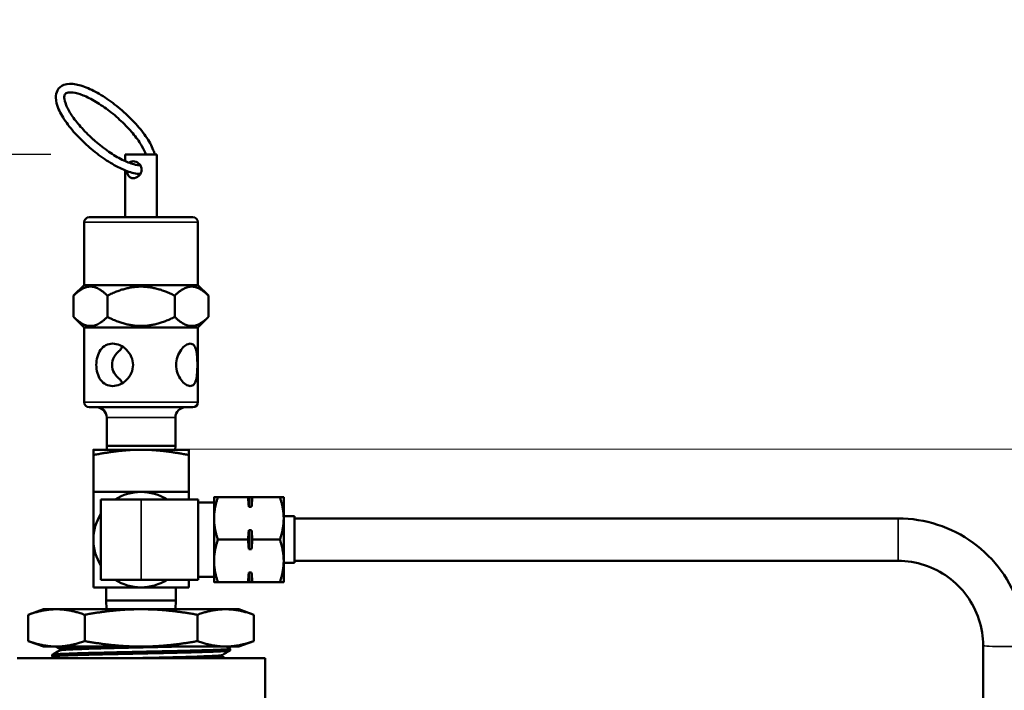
# Model space of a CAD drawing. Header units: inches. Extents: x 1 to 237, y 4 to 150.
# Tile 50 of 148: x 45.22 to 51.02, y 130.75 to 134.7. Entities that reach past the tile are written whole.
import ezdxf

# ---------------------------------------------------------------- set-up
doc = ezdxf.new("R2010")
doc.units = ezdxf.units.IN
doc.header["$LTSCALE"] = 7
doc.header["$MEASUREMENT"] = 0
for name, color, linetype, lineweight in [('Dimension (ANSI)', 7, 'Continuous', 25), ('Visible (ANSI)', 7, 'Continuous', 50), ('Visible Narrow (ANSI)', 7, 'Continuous', 35)]:
    doc.layers.add(name, color=color, linetype=linetype, lineweight=lineweight)
doc.styles.add('Dimension Text', font='tahoma.ttf')
doc.dimstyles.new('Dual Dimension', dxfattribs={"dimscale": 7, "dimtxt": 0.12, "dimasz": 0.098425, "dimexe": 0.125, "dimexo": 0.0625, "dimgap": 0.031496, "dimtad": 0, "dimtih": 1, "dimtoh": 1, "dimrnd": 1e-08, "dimzin": 4, "dimdsep": 46, "dimtxsty": 'Dimension Text', "dimcen": 0.09, "dimdle": 0.393701, "dimclrd": 256, "dimclre": 256, "dimclrt": 256, "dimadec": 0, "dimazin": 1, "dimtfac": 1, "dimtofl": 0, "dimtmove": 0, "dimatfit": 3, "dimfxl": 1, "dimtolj": 1, "dimtzin": 4, "dimlwd": -1, "dimlwe": -1, "dimarcsym": 0})

# ---------------------------------------------------------------- blocks, each defined once
blk = doc.blocks.new('*D8')
at = {"layer": 'Defpoints', "color": 0, "transparency": 16777216}
for p in [(25.3817, 133.9097), (45.8457, 133.9097), (38.3304, 57.2303)]:
    blk.add_point(p, dxfattribs=at)
at = {"layer": 'Dimension (ANSI)', "transparency": 16777216}
for p, q in [((45.4082, 133.9097), (24.5067, 133.9097)), ((25.3817, 133.2207), (25.3817, 97.4558)), ((25.3817, 57.9193), (25.3817, 93.6842)), ((37.8929, 57.2303), (24.5067, 57.2303))]:
    blk.add_line(p, q, dxfattribs=at)
for points in [[(25.2668, 133.2207), (25.4965, 133.2207), (25.3817, 133.9097)], [(25.2668, 57.9193), (25.4965, 57.9193), (25.3817, 57.2303)]]:
    blk.add_solid(points, dxfattribs=at)
at = {"layer": 'Dimension (ANSI)', "transparency": 16777216, "insert": (25.3817, 95.57), "char_height": 0.84, "attachment_point": 5, "style": 'Dimension Text'}
blk.add_mtext('\\A1;{\\H3.0x;(}\\S76.68^ 1947.7 mm;{\\H3.0x;)}', dxfattribs=at)
blk = doc.blocks.new('*D9')
at = {"layer": 'Defpoints', "color": 0, "transparency": 16777216}
for p in [(66.3071, 137.5674), (66.3071, 126.7502), (31.7642, 110.5335)]:
    blk.add_point(p, dxfattribs=at)
at = {"layer": 'Dimension (ANSI)', "transparency": 16777216}
for p, q in [((31.7642, 110.971), (31.7642, 138.4424)), ((66.3071, 127.1877), (66.3071, 138.4424)), ((32.4532, 137.5674), (45.1175, 137.5674)), ((65.6181, 137.5674), (52.9538, 137.5674))]:
    blk.add_line(p, q, dxfattribs=at)
for points in [[(32.4532, 137.6823), (32.4532, 137.4526), (31.7642, 137.5674)], [(65.6181, 137.6823), (65.6181, 137.4526), (66.3071, 137.5674)]]:
    blk.add_solid(points, dxfattribs=at)
at = {"layer": 'Dimension (ANSI)', "transparency": 16777216, "insert": (49.0356, 137.5674), "char_height": 0.84, "attachment_point": 5, "style": 'Dimension Text'}
blk.add_mtext('\\A1;{\\H3.0x;(}\\S34.54^ 877.4 mm;{\\H3.0x;)}', dxfattribs=at)

msp = doc.modelspace()

# ---------------------------------------------------------------- linework, layer by layer
at = {"layer": 'Visible (ANSI)'}
for p, q in [((46.0327, 133.9097), (45.8457, 133.9097)), ((45.8457, 133.8704), (45.8457, 133.9097)), ((46.0327, 133.5397), (46.0327, 133.9097)), ((45.8457, 133.5397), (45.8457, 133.8161)), ((45.6042, 133.1397), (45.6042, 133.5097)), ((46.2442, 133.5397), (45.6342, 133.5397)), ((46.2742, 133.1397), (46.2742, 133.5097)), ((45.6042, 133.1397), (45.5419, 133.0774)), ((46.2742, 133.1397), (45.6042, 133.1397)), ((46.2742, 133.1397), (46.3364, 133.0774)), ((45.5419, 132.9519), (45.5419, 133.0774)), ((45.7406, 132.9519), (45.7406, 133.0774)), ((46.1378, 132.9519), (46.1378, 133.0774)), ((46.3364, 132.9519), (46.3364, 133.0774)), ((45.6042, 132.8897), (45.5419, 132.9519)), ((46.2742, 132.8897), (46.3364, 132.9519)), ((46.2742, 132.8897), (45.6042, 132.8897)), ((45.6042, 132.4497), (45.6042, 132.8897)), ((46.2742, 132.4497), (46.2742, 132.8897)), ((45.6342, 132.4197), (46.2442, 132.4197)), ((45.7367, 132.3597), (45.7367, 132.1927)), ((46.1417, 132.3597), (46.1417, 132.1927)), ((45.9392, 132.1697), (45.6582, 132.1697)), ((45.7367, 132.1927), (46.1417, 132.1927)), ((45.7375, 132.1697), (45.7367, 132.1927)), ((46.2202, 132.1697), (45.9392, 132.1697)), ((46.1409, 132.1697), (46.1417, 132.1927)), ((45.6582, 132.1385), (45.6582, 131.9207)), ((46.2202, 132.1385), (46.2202, 131.9207)), ((45.9392, 131.8757), (45.7032, 131.8757)), ((45.7032, 131.4037), (45.7032, 131.8757)), ((45.9392, 131.8757), (46.2752, 131.8757)), ((46.2752, 131.8757), (46.2752, 131.4037)), ((46.3692, 131.8897), (46.3692, 131.7647)), ((46.5689, 131.8897), (46.3915, 131.8897)), ((46.5735, 131.834), (46.5735, 131.8897)), ((46.5735, 131.8897), (46.5903, 131.8897)), ((46.5903, 131.834), (46.5903, 131.8897)), ((46.7568, 131.8897), (46.595, 131.8897)), ((46.7792, 131.7647), (46.7792, 131.8897)), ((46.3692, 131.8584), (46.2752, 131.8584)), ((46.5903, 131.834), (46.5735, 131.834)), ((46.3692, 131.7647), (46.3692, 131.5147)), ((46.7792, 131.7772), (46.8432, 131.7772)), ((46.7792, 131.5147), (46.7792, 131.7647)), ((46.8432, 131.7772), (46.8432, 131.5022)), ((46.8432, 131.7647), (50.3982, 131.7647)), ((46.5735, 131.6953), (46.5903, 131.6953)), ((46.5735, 131.584), (46.5735, 131.6953)), ((46.5903, 131.584), (46.5903, 131.6953)), ((46.5689, 131.6397), (46.3915, 131.6397)), ((46.7568, 131.6397), (46.595, 131.6397)), ((46.5903, 131.584), (46.5735, 131.584)), ((46.3692, 131.5147), (46.3692, 131.3897)), ((46.7792, 131.3897), (46.7792, 131.5147)), ((46.7792, 131.5022), (46.8432, 131.5022)), ((46.8432, 131.5147), (50.3982, 131.5147)), ((45.9392, 131.4037), (45.7032, 131.4037)), ((45.9392, 131.4037), (46.2752, 131.4037)), ((46.3692, 131.4209), (46.2752, 131.4209)), ((46.5735, 131.3897), (46.5735, 131.4453)), ((46.5735, 131.4453), (46.5903, 131.4453)), ((46.5903, 131.3897), (46.5903, 131.4453)), ((45.7339, 131.2805), (45.7339, 131.3587)), ((46.1445, 131.2805), (46.1445, 131.3587)), ((46.5689, 131.3897), (46.3915, 131.3897)), ((46.5903, 131.3897), (46.5735, 131.3897)), ((46.7568, 131.3897), (46.595, 131.3897)), ((45.3642, 131.2297), (45.2752, 131.1973)), ((45.4412, 131.2297), (45.3642, 131.2297)), ((45.9392, 131.2297), (45.4412, 131.2297)), ((46.1445, 131.2805), (45.7339, 131.2805)), ((45.7354, 131.2297), (45.7339, 131.2805)), ((46.4371, 131.2297), (45.9392, 131.2297)), ((46.1429, 131.2297), (46.1445, 131.2805)), ((46.5142, 131.2297), (46.4371, 131.2297)), ((46.5142, 131.2297), (46.6031, 131.1973)), ((45.2752, 131.042), (45.2752, 131.1973)), ((45.6072, 131.042), (45.6072, 131.1973)), ((46.2711, 131.042), (46.2711, 131.1973)), ((46.6031, 131.042), (46.6031, 131.1973)), ((45.3642, 131.0097), (45.2752, 131.042)), ((45.4412, 131.0097), (45.3642, 131.0097)), ((45.4602, 130.9955), (45.4357, 131.0097)), ((45.4412, 131.0097), (45.9392, 131.0097)), ((45.4602, 130.9957), (45.4602, 130.987)), ((46.4371, 131.0097), (45.9392, 131.0097)), ((46.5142, 131.0097), (46.4371, 131.0097)), ((46.4419, 131.0097), (46.4634, 130.9973)), ((46.4634, 130.9868), (46.4638, 130.9968)), ((46.5142, 131.0097), (46.6031, 131.042)), ((50.8982, 131.0152), (50.8982, 110.9272)), ((45.2092, 130.9417), (46.6692, 130.9417)), ((45.416, 130.9511), (45.4157, 130.9611)), ((45.432, 130.9417), (45.4164, 130.9507)), ((46.417, 130.9598), (46.417, 130.9511)), ((46.417, 130.9513), (46.4338, 130.9417)), ((46.6692, 130.9417), (46.6692, 130.6717))]:
    msp.add_line(p, q, dxfattribs=at)
for centre, radius, start, end in [((45.6342, 133.5097), 0.03, 90, 180), ((46.2442, 133.5097), 0.03, 0, 90), ((45.6342, 132.4497), 0.03, 180, 270), ((46.2442, 132.4497), 0.03, 270, 0), ((45.6767, 132.3597), 0.06, 0, 90), ((46.2017, 132.3597), 0.06, 90, 180), ((45.9392, 131.6397), 0.281, 90, 122.87491), ((45.9392, 131.6397), 0.281, 57.12509, 90), ((45.9392, 131.6397), 0.281, 147.12509, 180), ((45.9392, 131.6397), 0.281, 180, 212.87491), ((45.9392, 131.6397), 0.281, 237.12509, 270), ((45.9392, 131.6397), 0.281, 270, 302.87491)]:
    msp.add_arc(centre, radius, start, end, dxfattribs=at)
for major_axis, ratio, start_param, end_param in [((0.1708, 0), 0.732051, 2.356194, 3.926991), ((0.1083, -0.1083), 0.57735, 3.154758, 3.403392), ((-0.1083, -0.1083), 0.57735, 6.021386, 6.27002)]:
    msp.add_ellipse((45.9392, 132.6697), major_axis=major_axis, ratio=ratio, start_param=start_param, end_param=end_param, dxfattribs=at)
for points, knots in [([(46.0198, 133.9097), (46.0176, 133.9181), (46.0148, 133.9267), (46.0012, 133.9612), (45.9859, 133.9887), (45.9474, 134.0442), (45.9246, 134.0722), (45.8738, 134.1267), (45.8459, 134.1531), (45.7877, 134.2023), (45.7574, 134.225), (45.6968, 134.2647), (45.6667, 134.2817), (45.6089, 134.3081), (45.5813, 134.3175), (45.5299, 134.3271), (45.506, 134.3271), (45.4689, 134.3134), (45.4548, 134.3019), (45.4397, 134.274), (45.4369, 134.2594), (45.4375, 134.2233), (45.4435, 134.201), (45.4647, 134.1512), (45.4809, 134.1236), (45.5208, 134.068), (45.5442, 134.04), (45.5907, 133.9913), (45.6128, 133.9703), (45.6359, 133.9503)], [2.044206, 2.044206, 2.044206, 2.044206, 2.164415, 2.164415, 2.513539, 2.513539, 2.847991, 2.847991, 3.176519, 3.176519, 3.503779, 3.503779, 3.833037, 3.833037, 4.169482, 4.169482, 4.520315, 4.520315, 4.790482, 4.790482, 5.019445, 5.019445, 5.339752, 5.339752, 5.68736, 5.68736, 6.02093, 6.02093, 6.283185, 6.283185, 6.283185, 6.283185]), ([(45.9676, 133.9097), (45.9626, 133.9241), (45.9548, 133.9405), (45.9322, 133.9793), (45.9163, 134.002), (45.8782, 134.0491), (45.8559, 134.0733), (45.8073, 134.1205), (45.7809, 134.1434), (45.727, 134.1852), (45.6994, 134.204), (45.6465, 134.2356), (45.621, 134.2484), (45.5754, 134.2666), (45.5552, 134.2721), (45.5233, 134.2764), (45.5113, 134.2754), (45.4956, 134.2703), (45.4926, 134.2674), (45.4882, 134.2579), (45.4868, 134.2519), (45.4877, 134.2323), (45.4912, 134.2177), (45.5052, 134.1831), (45.5159, 134.163), (45.5445, 134.1195), (45.5627, 134.096), (45.6046, 134.0483), (45.6285, 134.0241), (45.6587, 133.9968), (45.6637, 133.9924), (45.6686, 133.9881)], [2.12103, 2.12103, 2.12103, 2.12103, 2.373717, 2.373717, 2.674384, 2.674384, 2.983519, 2.983519, 3.295846, 3.295846, 3.60819, 3.60819, 3.917335, 3.917335, 4.217671, 4.217671, 4.501202, 4.501202, 4.812444, 4.812444, 5.037036, 5.037036, 5.318561, 5.318561, 5.608957, 5.608957, 5.913078, 5.913078, 6.223648, 6.223648, 6.283185, 6.283185, 6.283185, 6.283185]), ([(45.6686, 133.9881), (45.6947, 133.9655), (45.7221, 133.9444), (45.7763, 133.9073), (45.8032, 133.8913), (45.8532, 133.8662), (45.8764, 133.857), (45.9113, 133.8473), (45.9245, 133.8452), (45.9352, 133.8447)], [0, 0, 0, 0, 0.312686, 0.312686, 0.623899, 0.623899, 0.929536, 0.929536, 1.154484, 1.154484, 1.154484, 1.154484]), ([(45.6359, 133.9503), (45.6647, 133.9254), (45.6949, 133.9022), (45.7554, 133.8613), (45.7857, 133.8436), (45.844, 133.8156), (45.8719, 133.8053), (45.9107, 133.7967), (45.9233, 133.795), (45.9353, 133.7947)], [0, 0, 0, 0, 0.327243, 0.327243, 0.656105, 0.656105, 0.991395, 0.991395, 1.164309, 1.164309, 1.164309, 1.164309]), ([(45.8696, 133.8604), (45.8717, 133.8625), (45.8741, 133.8643), (45.8814, 133.8683), (45.8869, 133.8697), (45.898, 133.8697), (45.9042, 133.8683), (45.9161, 133.8632), (45.9218, 133.8594), (45.9312, 133.8506), (45.9355, 133.8451), (45.9414, 133.8328), (45.943, 133.8261), (45.943, 133.8197)], [-0.2723173, -0.2723173, -0.2723173, -0.2723173, -0.2448279, -0.2448279, -0.1959354, -0.1959354, -0.1470428, -0.1470428, -0.0981502, -0.0981502, -0.0490751, -0.0490751, 0, 0, 0, 0]), ([(45.943, 133.8197), (45.943, 133.8132), (45.9414, 133.8065), (45.9355, 133.7942), (45.9312, 133.7887), (45.9218, 133.7799), (45.9161, 133.7761), (45.9042, 133.771), (45.898, 133.7697), (45.8869, 133.7697), (45.8814, 133.771), (45.872, 133.7761), (45.8681, 133.7799), (45.8624, 133.7887), (45.8601, 133.7942), (45.8577, 133.804), (45.857, 133.8079), (45.8567, 133.8118)], [-0.7837414, -0.7837414, -0.7837414, -0.7837414, -0.7346663, -0.7346663, -0.6855913, -0.6855913, -0.6366987, -0.6366987, -0.5878061, -0.5878061, -0.5389135, -0.5389135, -0.4900209, -0.4900209, -0.4409458, -0.4409458, -0.4115321, -0.4115321, -0.4115321, -0.4115321]), ([(45.892, 132.6697), (45.892, 132.6538), (45.8886, 132.637), (45.8751, 132.6062), (45.8652, 132.5923), (45.8431, 132.5703), (45.8294, 132.5607), (45.8006, 132.5479), (45.7854, 132.5447), (45.7579, 132.5447), (45.744, 132.5479), (45.7196, 132.5607), (45.7091, 132.5703), (45.693, 132.5923), (45.6863, 132.6062), (45.6776, 132.637), (45.6755, 132.6538), (45.6755, 132.6855), (45.6776, 132.7023), (45.6863, 132.7331), (45.693, 132.747), (45.7091, 132.7691), (45.7196, 132.7787), (45.744, 132.7915), (45.7579, 132.7947), (45.7854, 132.7947), (45.8006, 132.7915), (45.8294, 132.7787), (45.8431, 132.7691), (45.8652, 132.747), (45.8751, 132.7331), (45.8886, 132.7023), (45.892, 132.6855), (45.892, 132.6697)], [-1.934012, -1.934012, -1.934012, -1.934012, -1.813091, -1.813091, -1.69217, -1.69217, -1.57134, -1.57134, -1.450509, -1.450509, -1.329679, -1.329679, -1.208848, -1.208848, -1.087927, -1.087927, -0.967006, -0.967006, -0.846085, -0.846085, -0.725164, -0.725164, -0.604333, -0.604333, -0.483503, -0.483503, -0.362673, -0.362673, -0.241842, -0.241842, -0.120921, -0.120921, 0, 0, 0, 0]), ([(46.2708, 132.6697), (46.2708, 132.6538), (46.2704, 132.637), (46.2681, 132.6062), (46.2661, 132.5923), (46.2603, 132.5703), (46.2561, 132.5607), (46.2445, 132.5479), (46.2372, 132.5447), (46.2214, 132.5447), (46.2119, 132.5479), (46.1926, 132.5607), (46.1829, 132.5703), (46.1667, 132.5923), (46.1591, 132.6062), (46.1486, 132.637), (46.1458, 132.6538), (46.1458, 132.6697), (46.1458, 132.6855), (46.1486, 132.7023), (46.1591, 132.7331), (46.1667, 132.747), (46.1829, 132.7691), (46.1926, 132.7787), (46.2119, 132.7915), (46.2214, 132.7947), (46.2372, 132.7947), (46.2445, 132.7915), (46.2561, 132.7787), (46.2603, 132.7691), (46.2661, 132.747), (46.2681, 132.7331), (46.2704, 132.7023), (46.2708, 132.6855), (46.2708, 132.6697)], [-0.967006, -0.967006, -0.967006, -0.967006, -0.846085, -0.846085, -0.725164, -0.725164, -0.604333, -0.604333, -0.483503, -0.483503, -0.362673, -0.362673, -0.241842, -0.241842, -0.120921, -0.120921, 0, 0, 0, 0.120921, 0.120921, 0.241842, 0.241842, 0.362673, 0.362673, 0.483503, 0.483503, 0.604333, 0.604333, 0.725164, 0.725164, 0.846085, 0.846085, 0.967006, 0.967006, 0.967006, 0.967006]), ([(50.3982, 131.7647), (50.4767, 131.7647), (50.5552, 131.7522), (50.7046, 131.7037), (50.7754, 131.6677), (50.9025, 131.5754), (50.9587, 131.5193), (51.0511, 131.3923), (51.0872, 131.3215), (51.1357, 131.1722), (51.1482, 131.0937), (51.1482, 131.0152)], [4.712389, 4.712389, 4.712389, 4.712389, 5.026548, 5.026548, 5.340708, 5.340708, 5.654867, 5.654867, 5.969026, 5.969026, 6.283185, 6.283185, 6.283185, 6.283185]), ([(50.3982, 131.5147), (50.4505, 131.5147), (50.5029, 131.5064), (50.6025, 131.474), (50.6497, 131.45), (50.7345, 131.3885), (50.7719, 131.3511), (50.8335, 131.2664), (50.8575, 131.2193), (50.8899, 131.1198), (50.8982, 131.0675), (50.8982, 131.0152)], [4.712389, 4.712389, 4.712389, 4.712389, 5.026548, 5.026548, 5.340708, 5.340708, 5.654867, 5.654867, 5.969026, 5.969026, 6.283185, 6.283185, 6.283185, 6.283185]), ([(46.4634, 130.9973), (46.464, 130.9969), (46.4639, 130.9966), (46.4626, 130.996), (46.4615, 130.9957), (46.4587, 130.9952), (46.457, 130.995), (46.4511, 130.9943), (46.446, 130.9938), (46.4366, 130.9931), (46.4333, 130.9929), (46.4271, 130.9926), (46.4244, 130.9924), (46.418, 130.9921), (46.4142, 130.9919), (46.4021, 130.9912), (46.3931, 130.9908), (46.38, 130.9903), (46.3766, 130.9902), (46.3667, 130.9898), (46.36, 130.9895), (46.3419, 130.9889), (46.3301, 130.9885), (46.3061, 130.9878), (46.294, 130.9874), (46.2766, 130.9869), (46.2717, 130.9868), (46.258, 130.9864), (46.249, 130.9862), (46.2267, 130.9856), (46.2131, 130.9852), (46.1941, 130.9847), (46.1889, 130.9846), (46.1737, 130.9842), (46.1636, 130.984), (46.1386, 130.9834), (46.1235, 130.983), (46.096, 130.9824), (46.0837, 130.9821), (46.0673, 130.9818), (46.0635, 130.9817), (46.0533, 130.9815), (46.047, 130.9813), (46.0255, 130.9809), (46.0102, 130.9805), (45.9809, 130.9799), (45.9669, 130.9795), (45.9409, 130.979), (45.929, 130.9787), (45.9032, 130.9782), (45.8894, 130.9779), (45.859, 130.9772), (45.8424, 130.9769), (45.817, 130.9763), (45.808, 130.9761), (45.7922, 130.9757), (45.7853, 130.9756), (45.769, 130.9752), (45.7596, 130.975), (45.7314, 130.9743), (45.7129, 130.9739), (45.685, 130.9732), (45.6752, 130.9729), (45.6608, 130.9726), (45.6559, 130.9724), (45.6385, 130.972), (45.6263, 130.9717), (45.605, 130.9711), (45.5959, 130.9709), (45.5823, 130.9705), (45.5777, 130.9703), (45.5708, 130.9701), (45.5684, 130.97), (45.5625, 130.9698), (45.559, 130.9697), (45.5369, 130.969), (45.5199, 130.9684), (45.4983, 130.9676), (45.4922, 130.9673), (45.4833, 130.9669), (45.4803, 130.9668), (45.4684, 130.9663), (45.4603, 130.9659), (45.4501, 130.9653), (45.4472, 130.9651), (45.4419, 130.9647), (45.4396, 130.9646), (45.4342, 130.9642), (45.4314, 130.9639), (45.4247, 130.9632), (45.4215, 130.9628), (45.418, 130.9622), (45.417, 130.9619), (45.4159, 130.9615), (45.4157, 130.9613), (45.4157, 130.9611)], [-6.323284, -6.323284, -6.323284, -6.323284, -6.209132, -6.209132, -6.113671, -6.113671, -6.02765, -6.02765, -5.86688, -5.86688, -5.789263, -5.789263, -5.733995, -5.733995, -5.665068, -5.665068, -5.524465, -5.524465, -5.477187, -5.477187, -5.390499, -5.390499, -5.252638, -5.252638, -5.12637, -5.12637, -5.077628, -5.077628, -4.992309, -4.992309, -4.870016, -4.870016, -4.825156, -4.825156, -4.739433, -4.739433, -4.616078, -4.616078, -4.517961, -4.517961, -4.487709, -4.487709, -4.438404, -4.438404, -4.320703, -4.320703, -4.213759, -4.213759, -4.122752, -4.122752, -4.017184, -4.017184, -3.889097, -3.889097, -3.818686, -3.818686, -3.764, -3.764, -3.688048, -3.688048, -3.533227, -3.533227, -3.447691, -3.447691, -3.403869, -3.403869, -3.288866, -3.288866, -3.197271, -3.197271, -3.149321, -3.149321, -3.123195, -3.123195, -3.085003, -3.085003, -2.876163, -2.876163, -2.789209, -2.789209, -2.741398, -2.741398, -2.596342, -2.596342, -2.532151, -2.532151, -2.474104, -2.474104, -2.388602, -2.388602, -2.245334, -2.245334, -2.159603, -2.159603, -2.088446, -2.088446, -2.088446, -2.088446]), ([(45.4602, 130.9957), (45.4602, 130.997), (45.4689, 130.9982), (45.5112, 131.0013), (45.5541, 131.0032), (45.6578, 131.0065), (45.715, 131.0081), (45.7768, 131.0097)], [0.91649679, 0.91649679, 0.91649679, 0.91649679, 0.921875, 0.921875, 0.9296875, 0.9296875, 0.93635438, 0.93635438, 0.93635438, 0.93635438]), ([(45.4606, 130.9873), (45.4625, 130.9884), (45.4711, 130.9895), (45.5112, 130.9924), (45.5541, 130.9942), (45.666, 130.9979), (45.7349, 130.9997), (45.8831, 131.0034), (45.9624, 131.0052), (46.0742, 131.0079), (46.1097, 131.0088), (46.1434, 131.0097)], [0.9171673, 0.9171673, 0.9171673, 0.9171673, 0.921875, 0.921875, 0.9296875, 0.9296875, 0.9375, 0.9375, 0.9453125, 0.9453125, 0.9490835, 0.9490835, 0.9490835, 0.9490835]), ([(45.4164, 130.9507), (45.4163, 130.9507), (45.4163, 130.9507), (45.4158, 130.951), (45.4159, 130.9514), (45.4172, 130.952), (45.4182, 130.9522), (45.4215, 130.9528), (45.4241, 130.9532), (45.4314, 130.9539), (45.4364, 130.9543), (45.4445, 130.9549), (45.4468, 130.955), (45.4548, 130.9555), (45.4609, 130.9559), (45.4739, 130.9565), (45.4806, 130.9568), (45.4941, 130.9574), (45.5008, 130.9577), (45.5167, 130.9583), (45.5263, 130.9587), (45.5487, 130.9594), (45.5618, 130.9598), (45.5805, 130.9604), (45.5855, 130.9605), (45.6001, 130.9609), (45.6098, 130.9612), (45.6323, 130.9619), (45.6452, 130.9622), (45.6692, 130.9628), (45.6802, 130.9631), (45.7042, 130.9637), (45.7172, 130.964), (45.7504, 130.9648), (45.7708, 130.9652), (45.7983, 130.9658), (45.8049, 130.966), (45.8262, 130.9665), (45.841, 130.9668), (45.8702, 130.9675), (45.8846, 130.9678), (45.9114, 130.9684), (45.9238, 130.9687), (45.9643, 130.9695), (45.9924, 130.9701), (46.0309, 130.971), (46.0417, 130.9712), (46.0595, 130.9716), (46.0667, 130.9717), (46.0926, 130.9723), (46.1111, 130.9728), (46.1431, 130.9735), (46.1567, 130.9739), (46.1814, 130.9744), (46.1925, 130.9747), (46.2165, 130.9753), (46.2293, 130.9756), (46.252, 130.9762), (46.2621, 130.9765), (46.277, 130.9769), (46.2821, 130.9771), (46.3032, 130.9777), (46.3183, 130.9781), (46.3426, 130.979), (46.3522, 130.9793), (46.3687, 130.9799), (46.3757, 130.9802), (46.3902, 130.9808), (46.3976, 130.9811), (46.411, 130.9817), (46.417, 130.982), (46.4252, 130.9824), (46.4277, 130.9826), (46.4329, 130.9829), (46.4356, 130.9831), (46.4465, 130.9839), (46.4529, 130.9845), (46.4591, 130.9854), (46.4605, 130.9856), (46.4628, 130.9862), (46.4634, 130.9865), (46.4634, 130.9868), (46.4634, 130.9868), (46.4634, 130.9868)], [-6.325186, -6.325186, -6.325186, -6.325186, -6.319971, -6.319971, -6.210302, -6.210302, -6.116044, -6.116044, -5.995592, -5.995592, -5.850345, -5.850345, -5.797295, -5.797295, -5.677859, -5.677859, -5.568726, -5.568726, -5.474622, -5.474622, -5.353395, -5.353395, -5.207238, -5.207238, -5.154731, -5.154731, -5.058432, -5.058432, -4.9385, -4.9385, -4.841207, -4.841207, -4.731066, -4.731066, -4.565415, -4.565415, -4.513034, -4.513034, -4.397921, -4.397921, -4.287551, -4.287551, -4.193075, -4.193075, -3.978742, -3.978742, -3.895694, -3.895694, -3.839338, -3.839338, -3.691112, -3.691112, -3.577958, -3.577958, -3.481858, -3.481858, -3.366006, -3.366006, -3.26962, -3.26962, -3.218599, -3.218599, -3.055455, -3.055455, -2.93872, -2.93872, -2.843687, -2.843687, -2.731442, -2.731442, -2.622655, -2.622655, -2.571016, -2.571016, -2.509248, -2.509248, -2.299637, -2.299637, -2.205684, -2.205684, -2.097093, -2.097093, -2.093765, -2.093765, -2.093765, -2.093765]), ([(45.9182, 130.9417), (45.9607, 130.9427), (46.0036, 130.9437), (46.1199, 130.9465), (46.1905, 130.9484), (46.3074, 130.952), (46.3536, 130.9538), (46.4028, 130.957), (46.4144, 130.9583), (46.4166, 130.9596)], [0.83940937, 0.83940937, 0.83940937, 0.83940937, 0.84375, 0.84375, 0.8515625, 0.8515625, 0.859375, 0.859375, 0.86493803, 0.86493803, 0.86493803, 0.86493803]), ([(46.2617, 130.9417), (46.3141, 130.9434), (46.3557, 130.945), (46.4052, 130.9482), (46.417, 130.9496), (46.417, 130.9511)], [0.85213849, 0.85213849, 0.85213849, 0.85213849, 0.859375, 0.859375, 0.86560681, 0.86560681, 0.86560681, 0.86560681])]:
    msp.add_open_spline(points, degree=3, knots=knots, dxfattribs=at)
for points, weights in [([(45.7406, 133.0774), (45.6412, 133.1767), (45.5419, 133.0774)], [1.29460609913, 1.49488235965, 1.29460609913]), ([(46.1378, 133.0774), (45.9392, 133.1767), (45.7406, 133.0774)], [1.29460609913, 1.49488235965, 1.29460609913]), ([(46.3364, 133.0774), (46.2371, 133.1767), (46.1378, 133.0774)], [1.29460609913, 1.49488235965, 1.29460609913]), ([(45.7406, 132.9519), (45.6412, 132.8526), (45.5419, 132.9519)], [1.35649527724, 1.56634582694, 1.35649527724]), ([(46.1378, 132.9519), (45.9392, 132.8526), (45.7406, 132.9519)], [1.35649527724, 1.56634582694, 1.35649527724]), ([(46.3364, 132.9519), (46.2371, 132.8526), (46.1378, 132.9519)], [1.35649527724, 1.56634582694, 1.35649527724]), ([(45.6582, 132.1385), (45.6582, 132.1697), (45.6582, 132.1697)], [1.01772835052, 1.10838025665, 1]), ([(45.9392, 132.1697), (45.8228, 132.1697), (45.6582, 132.1385)], [1, 1.10838025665, 1.01772835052]), ([(46.2202, 132.1385), (46.0556, 132.1697), (45.9392, 132.1697)], [1.01772835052, 1.10838025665, 1]), ([(46.2202, 132.1697), (46.2202, 132.1697), (46.2202, 132.1385)], [1, 1.10838025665, 1.01772835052]), ([(45.6582, 131.6397), (45.6582, 131.7561), (45.6582, 131.9207)], [1, 1.10838025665, 1.01772835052]), ([(45.6582, 131.9207), (45.8228, 131.9207), (45.9392, 131.9207)], [1.01772835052, 1.10838025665, 1]), ([(45.9392, 131.9207), (46.0556, 131.9207), (46.2202, 131.9207)], [1, 1.10838025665, 1.01772835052]), ([(46.2202, 131.9207), (46.2202, 131.8973), (46.2202, 131.8757)], [1.01772835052, 1.02969834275, 1.03819811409]), ([(46.3692, 131.8897), (46.3692, 131.8897), (46.3915, 131.8897)], [1, 1.08605157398, 1.09482315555]), ([(46.3915, 131.8897), (46.3692, 131.8227), (46.3692, 131.7647)], [1.09482315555, 1.08605157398, 1]), ([(46.5735, 131.834), (46.5719, 131.8605), (46.5689, 131.8897)], [1, 1.01112012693, 1.00845067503]), ([(46.5689, 131.8897), (46.5719, 131.8897), (46.5735, 131.8897)], [1.00845067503, 1.01112012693, 1]), ([(46.595, 131.8897), (46.592, 131.8605), (46.5903, 131.834)], [1.00845067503, 1.01112012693, 1]), ([(46.5903, 131.8897), (46.592, 131.8897), (46.595, 131.8897)], [1, 1.01112012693, 1.00845067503]), ([(46.7792, 131.7647), (46.7792, 131.8227), (46.7568, 131.8897)], [1, 1.08605157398, 1.09482315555]), ([(46.7568, 131.8897), (46.7792, 131.8897), (46.7792, 131.8897)], [1.09482315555, 1.08605157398, 1]), ([(46.3692, 131.7647), (46.3692, 131.7066), (46.3915, 131.6397)], [1, 1.08605157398, 1.09482315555]), ([(46.7568, 131.6397), (46.7792, 131.7066), (46.7792, 131.7647)], [1.09482315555, 1.08605157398, 1]), ([(46.5689, 131.6397), (46.5719, 131.6688), (46.5735, 131.6953)], [1.00845067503, 1.01112012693, 1]), ([(46.5903, 131.6953), (46.592, 131.6688), (46.595, 131.6397)], [1, 1.01112012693, 1.00845067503]), ([(45.6582, 131.3587), (45.6582, 131.5233), (45.6582, 131.6397)], [1.01772835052, 1.10838025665, 1]), ([(46.3915, 131.6397), (46.3692, 131.5727), (46.3692, 131.5147)], [1.09482315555, 1.08605157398, 1]), ([(46.5735, 131.584), (46.5719, 131.6105), (46.5689, 131.6397)], [1, 1.01112012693, 1.00845067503]), ([(46.595, 131.6397), (46.592, 131.6105), (46.5903, 131.584)], [1.00845067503, 1.01112012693, 1]), ([(46.7792, 131.5147), (46.7792, 131.5727), (46.7568, 131.6397)], [1, 1.08605157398, 1.09482315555]), ([(46.3692, 131.5147), (46.3692, 131.4566), (46.3915, 131.3897)], [1, 1.08605157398, 1.09482315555]), ([(46.7568, 131.3897), (46.7792, 131.4566), (46.7792, 131.5147)], [1.09482315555, 1.08605157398, 1]), ([(46.2202, 131.4037), (46.2202, 131.3821), (46.2202, 131.3587)], [1.03819811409, 1.02969834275, 1.01772835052]), ([(46.5689, 131.3897), (46.5719, 131.4188), (46.5735, 131.4453)], [1.00845067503, 1.01112012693, 1]), ([(46.5903, 131.4453), (46.592, 131.4188), (46.595, 131.3897)], [1, 1.01112012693, 1.00845067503]), ([(45.9392, 131.3587), (45.8228, 131.3587), (45.6582, 131.3587)], [1, 1.10838025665, 1.01772835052]), ([(46.2202, 131.3587), (46.0556, 131.3587), (45.9392, 131.3587)], [1.01772835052, 1.10838025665, 1]), ([(46.3915, 131.3897), (46.3692, 131.3897), (46.3692, 131.3897)], [1.09482315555, 1.08605157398, 1]), ([(46.5735, 131.3897), (46.5719, 131.3897), (46.5689, 131.3897)], [1, 1.01112012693, 1.00845067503]), ([(46.595, 131.3897), (46.592, 131.3897), (46.5903, 131.3897)], [1.00845067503, 1.01112012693, 1]), ([(46.7792, 131.3897), (46.7792, 131.3897), (46.7568, 131.3897)], [1, 1.08605157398, 1.09482315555]), ([(45.2752, 131.1973), (45.3642, 131.2297), (45.4412, 131.2297)], [1.50337722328, 1.61966385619, 1.61966385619]), ([(45.4412, 131.2297), (45.5182, 131.2297), (45.6072, 131.1973)], [1.61966385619, 1.61966385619, 1.50337722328]), ([(45.6072, 131.1973), (45.7851, 131.2297), (45.9392, 131.2297)], [1.50337722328, 1.61966385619, 1.61966385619]), ([(45.9392, 131.2297), (46.0932, 131.2297), (46.2711, 131.1973)], [1.61966385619, 1.61966385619, 1.50337722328]), ([(46.2711, 131.1973), (46.3601, 131.2297), (46.4371, 131.2297)], [1.50337722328, 1.61966385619, 1.61966385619]), ([(46.4371, 131.2297), (46.5142, 131.2297), (46.6031, 131.1973)], [1.61966385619, 1.61966385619, 1.50337722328]), ([(45.4412, 131.0097), (45.3642, 131.0097), (45.2752, 131.042)], [1.61966385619, 1.61966385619, 1.50337722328]), ([(45.6072, 131.042), (45.5182, 131.0097), (45.4412, 131.0097)], [1.50337722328, 1.61966385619, 1.61966385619]), ([(45.9392, 131.0097), (45.7851, 131.0097), (45.6072, 131.042)], [1.61966385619, 1.61966385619, 1.50337722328]), ([(46.2711, 131.042), (46.0932, 131.0097), (45.9392, 131.0097)], [1.50337722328, 1.61966385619, 1.61966385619]), ([(46.4371, 131.0097), (46.3601, 131.0097), (46.2711, 131.042)], [1.61966385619, 1.61966385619, 1.50337722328]), ([(46.6031, 131.042), (46.5142, 131.0097), (46.4371, 131.0097)], [1.50337722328, 1.61966385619, 1.61966385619])]:
    msp.add_rational_spline(points, weights, degree=2, dxfattribs=at)
for points in [[(45.416, 130.9615), (45.4309, 130.9701), (45.4458, 130.9787), (45.4606, 130.9873)], [(46.4631, 130.9864), (46.4476, 130.9775), (46.4321, 130.9685), (46.4166, 130.9596)]]:
    msp.add_open_spline(points, degree=3, dxfattribs=at)
at = {"layer": 'Visible Narrow (ANSI)'}
for p, q in [((46.2742, 133.5097), (45.6042, 133.5097)), ((45.6042, 132.4497), (46.2742, 132.4497)), ((45.7367, 132.3597), (46.1417, 132.3597)), ((45.9392, 131.4037), (45.9392, 131.8757)), ((50.3982, 131.5147), (50.3982, 131.7647))]:
    msp.add_line(p, q, dxfattribs=at)
msp.add_ellipse((51.0232, 131.0152), major_axis=(0.125, 0), ratio=0.042835, start_param=3.141593, end_param=6.283185, dxfattribs=at)

# ---------------------------------------------------------------- dimensions: what is measured, and where the dimension line sits
at = {"layer": 'Dimension (ANSI)'}
dim = msp.add_linear_dim(base=(66.3071, 137.5674), p1=(31.7642, 110.5335), p2=(66.3071, 126.7502), text='{\\H3.0x;(}\\S<>^ 877.4 mm;{\\H3.0x;)}', dimstyle='Dual Dimension', override={"dimgap": 0.031496, "dimtih": 0, "dimtoh": 0, "dimdec": 2, "dimpost": '\\X', "dimtol": 0, "dimlim": 0, "dimtp": 0, "dimtm": 0, "dimtdec": 2, "dimatfit": 1}, dxfattribs=at)
dim.commit()
dim.dimension.update_dxf_attribs({"geometry": '*D9', "text_midpoint": (49.0356, 137.5674), "dimtype": 160})
dim = msp.add_linear_dim(base=(25.3817, 133.9097), p1=(38.3304, 57.2303), p2=(45.8457, 133.9097), angle=270, text='{\\H3.0x;(}\\S<>^ 1947.7 mm;{\\H3.0x;)}', dimstyle='Dual Dimension', override={"dimgap": 0.031496, "dimdec": 2, "dimpost": '\\X', "dimtol": 0, "dimlim": 0, "dimtp": 0, "dimtm": 0, "dimtdec": 2, "dimatfit": 1}, dxfattribs=at)
dim.commit()
dim.dimension.update_dxf_attribs({"geometry": '*D8', "text_midpoint": (25.3817, 95.57), "dimtype": 160})

doc.saveas('drawing.dxf')
